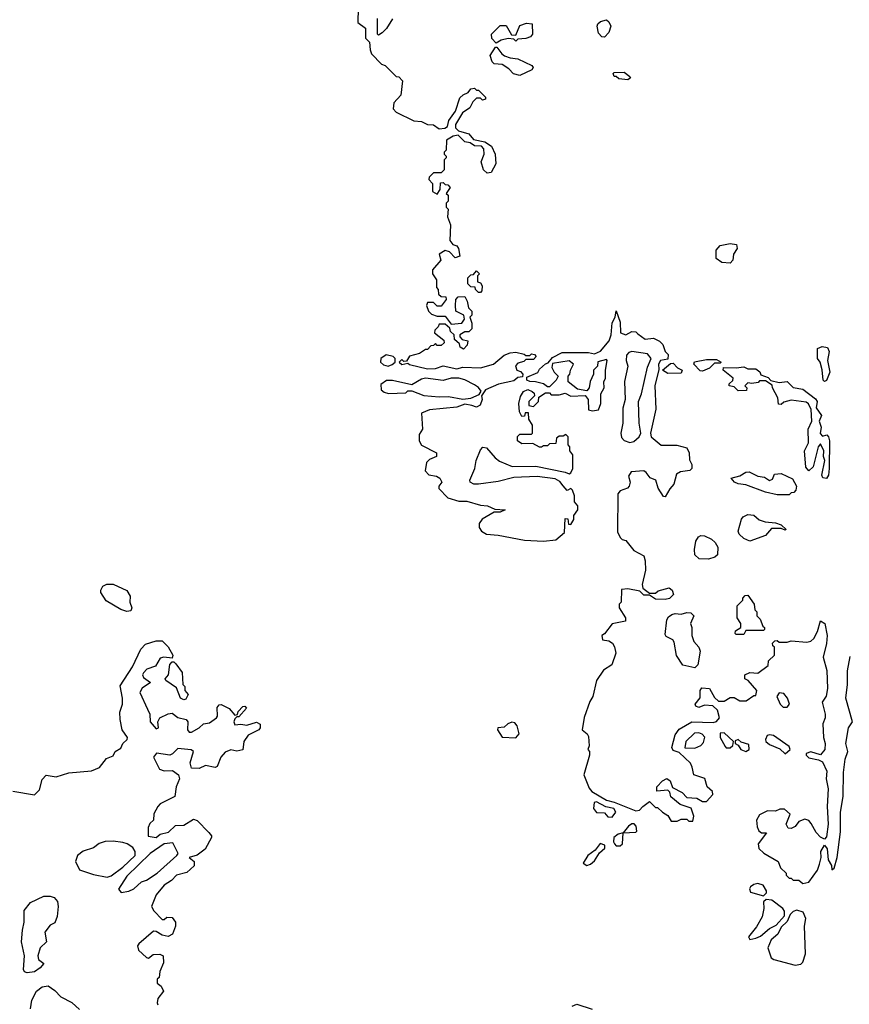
# Model space of a CAD drawing. Extents: x 2293830 to 2387798, y 66850 to 233222.
# Tile 22 of 192: x 2331000 to 2335221, y 145438 to 150449. Entities that reach past the tile are written whole.
import ezdxf

# ---------------------------------------------------------------- set-up
doc = ezdxf.new("R2010")
doc.units = 0

msp = doc.modelspace()

# ---------------------------------------------------------------- linework, layer by layer
at = {"layer": '0CON05XD'}
for points in [[(2332723, 150507), (2332720, 150435), (2332760, 150405), (2332760, 150355), (2332780, 150335), (2332782.5, 150295), (2332790, 150275), (2332841.7, 150221.7), (2332860, 150215), (2332915, 150160), (2332928.3, 150158.3), (2332947, 150137), (2332940, 150065), (2332903.3, 150025), (2332900, 149995), (2332915, 149977.5), (2333005, 149933.3), (2333045, 149930), (2333075, 149916.2), (2333105, 149913.3), (2333135, 149894), (2333162.7, 149897.3), (2333177.5, 149905), (2333183.3, 149935), (2333217, 149983), (2333239.3, 150050.7), (2333256.2, 150066.2)], [(2332896.1, 150453.9), (2332865.8, 150404.2), (2332845, 150382.5), (2332825, 150370), (2332820, 150375), (2332820, 150455)], [(2333425, 150330), (2333403, 150353), (2333400, 150375), (2333445, 150420), (2333475, 150420), (2333501.7, 150371.7), (2333525, 150370), (2333545, 150420), (2333578.3, 150431.7), (2333608.3, 150428.3), (2333610, 150375), (2333598.3, 150361.7), (2333575, 150352.5), (2333535, 150350), (2333525, 150340), (2333515, 150350), (2333485, 150352.5), (2333450, 150345), (2333425, 150330)], [(2333975, 150360), (2333961.7, 150361.7), (2333945, 150380), (2333937.5, 150415), (2333941.7, 150428.3), (2333955, 150440), (2333985, 150447.5), (2333998.3, 150438.3), (2334007.5, 150415), (2333997, 150383), (2333975, 150360)], [(2333545, 150164.2), (2333513.3, 150173.3), (2333488.8, 150198.8), (2333455, 150221.2), (2333415, 150223.8), (2333403.8, 150235), (2333393.9, 150266.1), (2333421.7, 150308.3), (2333428.3, 150308.3), (2333452.5, 150275), (2333467.5, 150265), (2333495, 150254), (2333535, 150248.8), (2333605.9, 150215.9), (2333612.5, 150205), (2333606.2, 150193.8), (2333545, 150164.2)], [(2334095, 150142.5), (2334048.3, 150148.3), (2334035, 150160), (2334025, 150160), (2334020, 150175), (2334025, 150180), (2334075, 150182.5), (2334105, 150160), (2334107.5, 150152.5), (2334095, 150142.5)], [(2333256.2, 150066.2), (2333281.2, 150078.8), (2333295, 150097.5), (2333315, 150100), (2333325, 150090), (2333335, 150090), (2333370, 150055), (2333370, 150045), (2333355, 150040), (2333345, 150050), (2333325, 150050), (2333305, 150030), (2333290, 150000), (2333252.5, 149975), (2333217.5, 149915), (2333218.3, 149898.3), (2333233, 149883), (2333285, 149867.5), (2333309.3, 149839.3), (2333366.4, 149826.4), (2333400, 149805), (2333420, 149765), (2333422.5, 149715), (2333399.3, 149670.7), (2333378.3, 149668.3), (2333360, 149685), (2333347.5, 149725), (2333362.5, 149765), (2333361.7, 149791.7), (2333350, 149805), (2333315, 149807.5), (2333291.7, 149821.7), (2333265, 149827.5), (2333231.7, 149861.7), (2333205, 149856.7), (2333172.5, 149835), (2333170, 149785), (2333160, 149775), (2333160, 149765), (2333170, 149755), (2333170, 149745), (2333160, 149735), (2333160, 149685), (2333145, 149670), (2333105, 149670), (2333083, 149647), (2333082.5, 149635), (2333100, 149615), (2333100, 149575), (2333125, 149560), (2333140, 149585), (2333141.7, 149618.3), (2333155, 149620), (2333165, 149610), (2333178.3, 149608.3), (2333190, 149595), (2333170, 149565), (2333180, 149555), (2333180, 149525), (2333170, 149515), (2333170, 149495), (2333180, 149485), (2333177.5, 149445), (2333192.5, 149405), (2333188.8, 149325), (2333204.2, 149304.2), (2333225, 149297.5), (2333233.3, 149285), (2333240, 149245), (2333215, 149237.5), (2333187.5, 149267.5), (2333165, 149274), (2333133.9, 149256.1), (2333142.5, 149225), (2333100, 149175), (2333100, 149155), (2333120, 149125), (2333120, 149085), (2333130, 149075), (2333131.7, 149051.7), (2333145, 149040), (2333168.3, 149038.3), (2333170, 149025), (2333145, 148990), (2333125, 148990), (2333105, 149010), (2333075, 149010), (2333070, 148995), (2333080, 148965), (2333095, 148950), (2333125, 148940), (2333165, 148940), (2333195, 148900), (2333250, 148905), (2333262.5, 148925), (2333260, 148945), (2333220, 148965), (2333217.5, 148995), (2333220, 149025), (2333231.7, 149038.3), (2333265, 149040), (2333277, 149017), (2333283, 148983), (2333300, 148965), (2333300, 148945), (2333290, 148935), (2333300, 148905), (2333300, 148875), (2333285, 148860), (2333265, 148860), (2333240, 148845), (2333240, 148835), (2333251.7, 148821.7), (2333280, 148815), (2333277, 148793), (2333258.3, 148771.7), (2333241.7, 148781.7), (2333238.3, 148798.3), (2333211.7, 148821.7), (2333210, 148845), (2333191.7, 148861.7), (2333188.3, 148878.3), (2333165, 148900), (2333135, 148900), (2333130, 148885), (2333111.7, 148868.3), (2333110, 148855), (2333158.3, 148818.3), (2333160, 148805), (2333145, 148790), (2333125, 148790), (2333115, 148800), (2333105, 148790), (2333091.7, 148788.3), (2333075, 148770), (2333065, 148770), (2333035, 148750), (2332983, 148737), (2332968.3, 148711.7), (2332955, 148710), (2332945, 148720), (2332930, 148705), (2332943.6, 148693.6), (2332975, 148700), (2332983.3, 148693.3), (2333075, 148671.2), (2333115, 148674), (2333155, 148686.7), (2333225, 148672.5), (2333255, 148680.8), (2333345, 148676.7), (2333410, 148695), (2333465, 148742), (2333495, 148753.3), (2333525, 148756.7), (2333567, 148747), (2333575, 148740), (2333595, 148740), (2333605, 148747.5), (2333620, 148745), (2333627.5, 148735), (2333615, 148720), (2333575, 148720), (2333565, 148710), (2333535, 148700), (2333523, 148687), (2333530, 148665), (2333548.3, 148658.3), (2333560, 148645), (2333558.3, 148631.7), (2333535, 148627.5), (2333515, 148610), (2333435.9, 148594.1), (2333370, 148565), (2333350, 148535), (2333352.5, 148515), (2333343, 148487), (2333325, 148477.5), (2333300, 148485), (2333265, 148492.5), (2333223.6, 148476.4), (2333085, 148463.8), (2333043.9, 148446.1), (2333050, 148365), (2333033, 148337), (2333032.5, 148305), (2333043.9, 148283.9), (2333120, 148245), (2333120, 148225), (2333085, 148210), (2333070, 148195), (2333063.6, 148153.6), (2333081.7, 148131.7), (2333120, 148125), (2333137.5, 148115), (2333147.5, 148095), (2333132.5, 148075), (2333133, 148063), (2333178.8, 148015), (2333235, 147999.2), (2333275, 147999.2), (2333345, 147978.8), (2333380, 147975), (2333417, 147957), (2333470, 147955), (2333445, 147942.5), (2333415, 147942.5), (2333353.6, 147906.4), (2333337.5, 147885), (2333337.5, 147865), (2333350, 147845), (2333375, 147830), (2333435, 147826), (2333569.4, 147799.4), (2333665, 147794.4), (2333728.3, 147801.7), (2333771.7, 147838.3), (2333775, 147910), (2333788.3, 147908.3), (2333791.7, 147881.7), (2333805, 147880), (2333820, 147905), (2333820, 147925), (2333840, 147955), (2333840, 147975), (2333822.5, 147995), (2333822.5, 148025), (2333812.5, 148055), (2333805, 148062.5), (2333785, 148053.3), (2333765, 148076.7), (2333749.1, 148099.1), (2333725, 148112.5), (2333633.6, 148123.6), (2333515, 148118.9), (2333435, 148097.8), (2333334.1, 148084.1), (2333310, 148085), (2333292.5, 148095), (2333290, 148105), (2333315.8, 148164.2), (2333323.3, 148205), (2333345, 148260), (2333357, 148273), (2333375, 148270), (2333418.9, 148218.9), (2333442.1, 148202.1), (2333505, 148175.6), (2333626.6, 148176.6), (2333775, 148146), (2333795, 148136.7), (2333805, 148142.5), (2333814, 148165), (2333813.8, 148235), (2333800, 148255), (2333800, 148275), (2333790, 148285), (2333790, 148325), (2333778.3, 148338.3), (2333765, 148330), (2333745, 148330), (2333731.7, 148318.3), (2333728.3, 148291.7), (2333695, 148290), (2333685, 148280), (2333665, 148280), (2333655, 148272.5), (2333645, 148272.5), (2333611.7, 148291.7), (2333555, 148290), (2333532.5, 148305), (2333533, 148327), (2333545, 148340), (2333605, 148340), (2333610, 148345), (2333610, 148385), (2333590, 148415), (2333588.3, 148448.3), (2333571.7, 148448.3), (2333568.3, 148431.7), (2333555, 148430), (2333543, 148453), (2333540, 148495), (2333548.3, 148531.7), (2333563.6, 148556.4), (2333585, 148567.5), (2333607, 148557), (2333618.3, 148548.3), (2333620, 148535), (2333590, 148505), (2333590, 148485), (2333615, 148480), (2333625, 148490), (2333640, 148505), (2333641.7, 148528.3), (2333675, 148550), (2333695, 148550), (2333705, 148540), (2333745, 148540), (2333775, 148547.5), (2333805, 148532.5), (2333877, 148537), (2333892.5, 148515), (2333893.6, 148463.6), (2333915, 148457.5), (2333945, 148462.5), (2333956.7, 148495), (2333957.5, 148545), (2333973.3, 148575), (2333972.5, 148605), (2333980, 148625), (2333980, 148665), (2333990, 148715), (2333985, 148720), (2333941.7, 148708.3), (2333940, 148685), (2333920, 148665), (2333920, 148645), (2333903, 148607), (2333897.5, 148575), (2333885, 148560), (2333838.3, 148568.3), (2333790, 148605), (2333790, 148635), (2333800, 148645), (2333802.5, 148665), (2333817.5, 148695), (2333795, 148712.5), (2333711.7, 148698.3), (2333708.3, 148678.3), (2333720, 148655), (2333740, 148635), (2333730, 148615), (2333695, 148580), (2333685, 148580), (2333665.8, 148595.8), (2333625, 148606.2), (2333595, 148606.7), (2333580, 148615), (2333580, 148630), (2333636.1, 148653.9), (2333645, 148670), (2333675, 148697.5), (2333688.3, 148701.7), (2333710.7, 148729.3), (2333760, 148755), (2333895, 148755.7), (2333925, 148747.5), (2333955, 148762.5), (2333998.8, 148815), (2334008.8, 148845), (2334013.9, 148906.1), (2334030, 148935), (2334035, 148967.5), (2334055, 148910), (2334056.9, 148855), (2334085, 148844.3), (2334115, 148862.5), (2334135, 148860), (2334145, 148850), (2334183, 148823), (2334225, 148827.5), (2334255, 148812.5), (2334272.5, 148795), (2334285, 148760), (2334300, 148745), (2334298.3, 148721.7), (2334260, 148715), (2334250, 148695), (2334251.7, 148668.3), (2334231.2, 148585), (2334236.4, 148466.4), (2334210, 148345), (2334212.5, 148325), (2334263.6, 148283.6), (2334343.6, 148283.6), (2334395, 148270), (2334406.7, 148245), (2334408.3, 148208.3), (2334420, 148185), (2334420, 148165), (2334410, 148155), (2334363, 148147), (2334341.2, 148135), (2334329.2, 148085), (2334308.1, 148061.9), (2334285, 148021.2), (2334275, 148022.5), (2334249.2, 148065), (2334237.5, 148105), (2334207.7, 148117.7), (2334188, 148145), (2334175, 148152.2), (2334112, 148148), (2334097.5, 148125), (2334106.7, 148095), (2334101.2, 148075), (2334093.3, 148065), (2334055, 148051.2), (2334044.3, 148035.7), (2334042, 147842), (2334055, 147813.3), (2334065, 147803.3), (2334085, 147797.5), (2334125, 147747.5), (2334175, 147720), (2334182.5, 147695), (2334183.6, 147646.4), (2334167.5, 147575), (2334170, 147555), (2334205, 147530), (2334235, 147530), (2334248.3, 147541.7), (2334305, 147557.5), (2334320, 147545), (2334327, 147523), (2334307, 147503), (2334285, 147497.5), (2334235, 147500), (2334205, 147520), (2334175, 147520), (2334155, 147540), (2334095, 147552.5), (2334061.7, 147548.3), (2334060, 147485), (2334050, 147475), (2334050, 147455), (2334082.5, 147405), (2334081.7, 147388.3), (2334015, 147373.8), (2333976.4, 147323.6), (2333962.5, 147315), (2333965, 147292.5), (2333997, 147287), (2334016.4, 147276.4), (2334027, 147257), (2334032.5, 147225), (2334012.5, 147165), (2333971.1, 147138.9), (2333935.6, 147085), (2333916.7, 147005), (2333901.2, 146978.8), (2333871.8, 146898.2), (2333862.5, 146835), (2333887.5, 146815), (2333895, 146800), (2333897.5, 146752.5), (2333890, 146735), (2333900, 146725), (2333900, 146705), (2333870, 146605), (2333897.3, 146537.3), (2333911.2, 146521.2), (2333985, 146476.9), (2334025, 146466.9), (2334135, 146422), (2334154.2, 146425.8), (2334170, 146445), (2334205, 146470), (2334235, 146440), (2334245, 146440), (2334270, 146415), (2334298.3, 146398.3), (2334315, 146370), (2334345, 146370), (2334365, 146380), (2334395, 146380), (2334405, 146370), (2334425, 146370), (2334430, 146395), (2334416.4, 146436.4), (2334360, 146455)], [(2334615, 149210), (2334573, 149213), (2334543, 149233), (2334543.3, 149275), (2334565, 149300), (2334615, 149310), (2334647.5, 149305), (2334650, 149285), (2334632.5, 149255), (2334628, 149225), (2334615, 149210)], [(2333345, 149060), (2333335, 149060), (2333320, 149075), (2333318.3, 149088.3), (2333295, 149090), (2333280, 149105), (2333280, 149135), (2333295, 149150), (2333308.3, 149151.7), (2333325, 149170), (2333340, 149155), (2333330, 149145), (2333330, 149115), (2333345, 149110), (2333352.5, 149095), (2333351.7, 149068.3), (2333345, 149060)], [(2335095, 148607.5), (2335087.5, 148615), (2335083.3, 148666.7), (2335072.5, 148705), (2335060, 148725), (2335060, 148775), (2335083.8, 148786.2), (2335110.7, 148780.7), (2335119.5, 148759.5), (2335110, 148715), (2335122, 148655), (2335105, 148612.5), (2335095, 148607.5)], [(2332875, 148685.8), (2332895, 148693.3), (2332910, 148705), (2332910, 148725), (2332900, 148735), (2332865, 148743.8), (2332837.5, 148725), (2332836, 148705), (2332851.7, 148691.7), (2332875, 148685.8)], [(2334105, 148297.5), (2334125, 148302.5), (2334152.5, 148325), (2334160, 148345), (2334151.2, 148395), (2334148.8, 148505), (2334163.8, 148545), (2334195, 148680), (2334212.5, 148725), (2334195, 148747.5), (2334115, 148760), (2334100, 148755), (2334088.3, 148741.7), (2334086.7, 148715), (2334094, 148685), (2334077.7, 148607.7), (2334080, 148515), (2334068.3, 148471.7), (2334068.8, 148395), (2334059.2, 148345), (2334062.7, 148322.7), (2334075, 148307.5), (2334105, 148297.5)], [(2334298.3, 148648.3), (2334270, 148665), (2334311.7, 148698.3), (2334325, 148700), (2334347, 148677), (2334370, 148665), (2334365, 148650), (2334298.3, 148648.3)], [(2334475, 148660), (2334461.7, 148661.7), (2334430, 148695), (2334433, 148707), (2334495, 148720), (2334545, 148720), (2334570, 148705), (2334565, 148700), (2334535, 148700), (2334510, 148675), (2334475, 148660)], [(2335105, 148113.3), (2335087, 148117), (2335080.7, 148130.7), (2335097.5, 148205), (2335090, 148225), (2335091.2, 148255), (2335075, 148290), (2335062.5, 148275), (2335037, 148173), (2335015, 148152.5), (2335000.7, 148170.7), (2334993.3, 148255), (2335013.8, 148295), (2335011.2, 148365), (2335030, 148405), (2335027.5, 148465), (2335013, 148493), (2335001.7, 148501.7), (2334925, 148512.5), (2334888.3, 148501.7), (2334875, 148490), (2334861.7, 148491.7), (2334857.5, 148525), (2334830, 148575), (2334828.3, 148588.3), (2334795, 148610), (2334765, 148610), (2334757, 148603), (2334725, 148597.5), (2334705, 148600), (2334690, 148585), (2334700, 148575), (2334698.3, 148561.7), (2334655, 148560), (2334635, 148580), (2334610, 148585), (2334610, 148595), (2334628.3, 148611.7), (2334630, 148625), (2334580, 148665), (2334581.7, 148678.3), (2334645, 148676.7), (2334685, 148682.5), (2334705, 148672.5), (2334745, 148672.5), (2334766.4, 148656.4), (2334771.7, 148641.7), (2334808.3, 148628.3), (2334821.7, 148611.7), (2334865, 148602.5), (2334905, 148607.5), (2334936.2, 148576.2), (2334985, 148568), (2335049.3, 148519.3), (2335057.5, 148505), (2335053, 148473), (2335080, 148435), (2335067.5, 148405), (2335077.5, 148375), (2335073.3, 148343.3), (2335085, 148330), (2335106.4, 148336.4), (2335115.8, 148325.8), (2335120, 148305), (2335119.2, 148165), (2335115, 148130), (2335105, 148113.3)], [(2333255, 148517.5), (2333295, 148522.5), (2333338.3, 148541.7), (2333348.3, 148558.3), (2333335, 148577.5), (2333315, 148590), (2333265.6, 148615.6), (2333235, 148624.4), (2333195, 148624.3), (2333155, 148612.9), (2333065, 148623.8), (2333045, 148618.8), (2332995, 148590), (2332897, 148613), (2332867, 148613), (2332838.3, 148591.7), (2332840, 148565), (2332855, 148552.5), (2332877, 148547), (2332965, 148550), (2332975, 148560), (2332995, 148560), (2333056.4, 148536.4), (2333135, 148528.8), (2333181.7, 148531.7), (2333255, 148517.5)], [(2334915, 148030), (2334855, 148030), (2334794.3, 148044.3), (2334695, 148082), (2334655, 148086.2), (2334637.5, 148095), (2334620, 148115), (2334665, 148127.5), (2334695, 148146.7), (2334712.3, 148147.7), (2334755, 148125.8), (2334790, 148120), (2334815, 148103.3), (2334830, 148110), (2334840, 148135), (2334875, 148140), (2334931.7, 148111.7), (2334952.5, 148075), (2334950, 148055), (2334938.3, 148041.7), (2334925, 148040), (2334915, 148030)], [(2334715, 147794.2), (2334685, 147808.8), (2334661.2, 147831.2), (2334656.1, 147846.1), (2334673, 147907), (2334681.7, 147918.3), (2334705, 147930), (2334735, 147927.5), (2334763, 147903), (2334793, 147893), (2334845, 147887.5), (2334875, 147877.5), (2334900, 147855), (2334895, 147850), (2334875, 147860), (2334825, 147860), (2334795, 147823.8), (2334715, 147794.2)], [(2334505, 147704), (2334457.5, 147705), (2334435.8, 147725), (2334433, 147753), (2334440, 147795), (2334453.2, 147816.8), (2334465, 147824.2), (2334485, 147822.5), (2334520, 147805), (2334538.8, 147788.8), (2334552.5, 147765), (2334550, 147725), (2334537, 147713), (2334505, 147704)], [(2331545, 147437.5), (2331515, 147446.2), (2331440.7, 147490.7), (2331413.6, 147533.6), (2331412.5, 147545), (2331423.6, 147566.4), (2331443.6, 147576.4), (2331475, 147576.7), (2331545, 147543.8), (2331562, 147515), (2331560, 147485), (2331570, 147455), (2331565, 147440), (2331545, 147437.5)], [(2334685, 147320), (2334645, 147320), (2334640, 147325), (2334641.7, 147338.3), (2334670, 147355), (2334670, 147375), (2334650, 147405), (2334650, 147465), (2334680, 147495), (2334680, 147505), (2334691.7, 147518.3), (2334705, 147520), (2334737.5, 147475), (2334740, 147445), (2334750, 147435), (2334750, 147415), (2334767, 147397), (2334781.7, 147361.7), (2334790, 147355), (2334790, 147345), (2334785, 147340), (2334695, 147340), (2334685, 147320)], [(2334435, 147150), (2334373.6, 147163.6), (2334342.7, 147212.7), (2334330.7, 147280.7), (2334323.3, 147293.3), (2334290, 147310), (2334285, 147320), (2334292.5, 147395), (2334300.7, 147409.3), (2334318.3, 147421.7), (2334335, 147427.5), (2334365, 147422.5), (2334395, 147432.5), (2334415, 147430), (2334430, 147415), (2334412.5, 147375), (2334420, 147355), (2334420, 147315), (2334430, 147285), (2334456.1, 147256.1), (2334462.5, 147235), (2334450, 147165), (2334435, 147150)], [(2334360, 146455), (2334313.6, 146493.6), (2334307.5, 146517.5), (2334298.3, 146528.3), (2334241.7, 146521.7), (2334242.5, 146545), (2334270, 146575), (2334293, 146587), (2334310, 146575), (2334321.7, 146541.7), (2334370, 146515), (2334395, 146490), (2334445, 146487.5), (2334475, 146470), (2334495, 146470), (2334527.5, 146505), (2334525, 146520), (2334497.5, 146545), (2334486.4, 146586.4), (2334430, 146605), (2334422.5, 146645), (2334412.5, 146665), (2334355, 146720), (2334325, 146730), (2334317.5, 146745), (2334335, 146810), (2334355, 146837.5), (2334420, 146875), (2334528.3, 146871.7), (2334545, 146877.5), (2334560, 146895), (2334550, 146935), (2334527, 146957), (2334485, 146960), (2334455, 146947.5), (2334440, 146955), (2334437.5, 146965), (2334461.7, 146998.3), (2334462.5, 147035), (2334471.7, 147048.3), (2334510, 147045), (2334535, 147000), (2334555, 146980), (2334585, 146980), (2334615, 147000), (2334635, 147000), (2334665, 146982.5), (2334697, 146983), (2334735, 147010), (2334745, 147010), (2334750, 147035), (2334706.4, 147086.4), (2334690, 147095), (2334690, 147115), (2334715, 147126.7), (2334756.4, 147123.6), (2334808.3, 147161.7), (2334810, 147185), (2334840, 147215), (2334840, 147255), (2334831.7, 147261.7), (2334830, 147275), (2334841.7, 147288.3), (2334855, 147290), (2334865, 147280), (2334905, 147280), (2334925, 147287.5), (2335005, 147280), (2335025, 147286.7), (2335040.7, 147299.3), (2335060, 147335), (2335075, 147390), (2335096, 147375), (2335108.1, 147315), (2335105.6, 147274.4), (2335087.5, 147205), (2335106.7, 147136.7), (2335110.6, 147045), (2335103.2, 147006.8), (2335083.3, 146975), (2335098.8, 146915), (2335098.8, 146895), (2335086.7, 146865), (2335090, 146795), (2335098.8, 146765), (2335096.1, 146733.9), (2335075, 146707.5), (2335025, 146722.5), (2335002.5, 146715), (2335002.5, 146705), (2335015, 146692.5), (2335065, 146682.5), (2335085, 146672.5), (2335106.2, 146625), (2335104, 146585), (2335114, 146535), (2335108, 146445), (2335113.3, 146355), (2335105, 146290), (2335095, 146277.5), (2335075, 146288.6), (2335052.6, 146312.6), (2335027.9, 146357.9), (2335015, 146372.5), (2334995, 146380), (2334965, 146367.5), (2334945, 146342.5), (2334925, 146332.5), (2334910, 146335), (2334900, 146355), (2334920, 146405), (2334891.7, 146431.7), (2334868.3, 146431.7), (2334845, 146420), (2334805, 146422.5), (2334765, 146402.5), (2334748.8, 146375), (2334751.7, 146341.7), (2334760.7, 146320.7), (2334775, 146310), (2334800, 146310), (2334757.5, 146255), (2334761.2, 146231.2), (2334786.4, 146206.4), (2334860, 146165), (2334871.7, 146131.7), (2334900, 146105), (2334900, 146095), (2334915, 146080), (2334925, 146080), (2334935, 146070), (2334965, 146070), (2334985, 146052.5), (2335015, 146060), (2335058.9, 146121.1), (2335069.1, 146150.9), (2335078.8, 146185), (2335076, 146215), (2335095, 146247.5), (2335109.3, 146229.3), (2335113.6, 146173.6), (2335130, 146145), (2335131.7, 146121.7), (2335145, 146130), (2335160, 146185), (2335176.7, 146315), (2335176.7, 146415), (2335190, 146495), (2335192.3, 146617.7), (2335200, 146685), (2335213.3, 146725), (2335203.8, 146765), (2335217.5, 146845), (2335237.5, 146875), (2335202.9, 146995), (2335212, 147065), (2335211.4, 147135), (2335225, 147207.5)], [(2330965, 146523.3), (2331075.9, 146504.1), (2331101.2, 146528.8), (2331115, 146582.5), (2331135, 146603.3), (2331185, 146596), (2331250, 146615), (2331365, 146626.2), (2331406.3, 146643.7), (2331441.1, 146688.9), (2331475, 146702.5), (2331485.7, 146725), (2331515, 146741.9), (2331524.4, 146765.6), (2331547.3, 146785), (2331548.2, 146795), (2331521.9, 146835), (2331512, 146888), (2331508.8, 146925), (2331523.8, 146965), (2331523.8, 146995), (2331511.7, 147058.3), (2331573.3, 147155), (2331616.7, 147245), (2331639.3, 147270.7), (2331695, 147287.5), (2331725, 147287.5), (2331755, 147257.5), (2331780, 147215), (2331775, 147200), (2331734, 147204), (2331715, 147198.6), (2331690.8, 147159.2), (2331646.8, 147143.2), (2331629.5, 147125), (2331625.5, 147115), (2331630.2, 147100.2), (2331666.2, 147075), (2331623.9, 147046.1), (2331611.8, 147025), (2331650.1, 146940.1), (2331661.5, 146915), (2331664.6, 146875), (2331695, 146840), (2331706.4, 146845), (2331703.5, 146875), (2331713.5, 146896.5), (2331755, 146916.4), (2331775, 146919.1), (2331805, 146897.5), (2331847.7, 146887.7), (2331855.6, 146875), (2331853.1, 146835), (2331862.9, 146822.9), (2331875, 146823.2), (2331912.7, 146845), (2331935, 146865.8), (2331965, 146870), (2332001.9, 146895), (2332006.5, 146905), (2332005, 146947.5), (2332015, 146961.2), (2332025, 146964), (2332065, 146943.8), (2332095, 146910), (2332107.5, 146912.5), (2332111.7, 146928.3), (2332135, 146953.8), (2332145, 146955.8), (2332153.8, 146945), (2332115, 146900), (2332105, 146900), (2332095, 146890), (2332090, 146875), (2332095, 146860), (2332125, 146863.8), (2332155, 146858), (2332205, 146873.8), (2332223.3, 146863.3), (2332223.3, 146845), (2332216.7, 146835), (2332161.9, 146808.1), (2332140.8, 146775), (2332135, 146732.5), (2332105, 146726.2), (2332075, 146733.3), (2332045, 146721.2), (2332024, 146695), (2332005, 146647.5), (2331995, 146643.3), (2331945, 146652.5), (2331913, 146637), (2331875, 146640), (2331866.7, 146666.7), (2331883.6, 146723.6), (2331872.3, 146732.3), (2331805, 146738.8), (2331778, 146712), (2331763.6, 146706.4), (2331696, 146716), (2331680.9, 146695), (2331711.4, 146635), (2331735, 146625.8), (2331777, 146627), (2331807.5, 146605), (2331812.5, 146585), (2331796.7, 146545), (2331790, 146495), (2331715, 146457.5), (2331702.5, 146445), (2331683, 146407), (2331680, 146375), (2331661.7, 146358.3), (2331653, 146337), (2331653, 146293), (2331695, 146287.5), (2331715, 146303.3), (2331756.7, 146313.3), (2331792.3, 146347.7), (2331835, 146348.8), (2331885, 146379.4), (2331902.9, 146372.9), (2331962.7, 146312.7), (2331976, 146295), (2331975.9, 146285.9), (2331943.1, 146226.9), (2331903.1, 146196.9), (2331862.5, 146185), (2331887.5, 146165), (2331888.3, 146141.7), (2331850.7, 146109.3), (2331797.5, 146095), (2331771.7, 146068.3), (2331735, 146043.3), (2331693.8, 145995), (2331670, 145935), (2331683, 145913), (2331725, 145870), (2331735, 145870), (2331748.3, 145881.7), (2331775, 145880), (2331792.5, 145855), (2331793.3, 145835), (2331776.7, 145795), (2331755, 145782.5), (2331725, 145788.8), (2331695, 145807.5), (2331680.7, 145809.3), (2331605.7, 145745), (2331600, 145735), (2331603.9, 145713.9), (2331645, 145676.2), (2331655, 145673.3), (2331679.2, 145690.8), (2331713.3, 145693.3), (2331730, 145685), (2331731.7, 145648.3), (2331712.5, 145605), (2331710, 145575), (2331700, 145565), (2331700, 145545), (2331719.3, 145529.3), (2331732.5, 145505), (2331702.3, 145467.7), (2331698.8, 145445), (2331703.3, 145435)], [(2331835, 146987.5), (2331817.5, 146995), (2331798.3, 147048.3), (2331743.1, 147085), (2331740.8, 147095), (2331757.1, 147115), (2331763.6, 147166.4), (2331775, 147180), (2331785, 147180), (2331795, 147170), (2331827, 147127), (2331830, 147065), (2331840, 147055), (2331840, 147035), (2331857.5, 147015), (2331845, 146990), (2331835, 146987.5)], [(2334905, 146950), (2334917.5, 146965), (2334907.5, 146995), (2334888.8, 147018.8), (2334865, 147023.3), (2334852.5, 147005), (2334870, 146965), (2334885, 146950), (2334905, 146950)], [(2333525, 146794.2), (2333542, 146815), (2333531.2, 146855), (2333520, 146870), (2333503.3, 146873.3), (2333483.3, 146865), (2333465, 146847.5), (2333433.3, 146845), (2333431.2, 146835), (2333455, 146797.5), (2333525, 146794.2)], [(2334435, 146742), (2334465, 146754.3), (2334479.8, 146770.2), (2334486.9, 146796.9), (2334473.1, 146813.1), (2334455, 146819.2), (2334432.9, 146817.1), (2334388.8, 146775), (2334385, 146742.5), (2334435, 146742)], [(2334615, 146743.1), (2334628.8, 146755), (2334632.5, 146775), (2334585, 146820), (2334565, 146818), (2334564.4, 146795), (2334589.2, 146749.2), (2334595, 146743.5), (2334615, 146743.1)], [(2334695, 146724.4), (2334712.5, 146735), (2334709.6, 146759.6), (2334671.7, 146771.7), (2334655, 146786), (2334640.7, 146779.3), (2334640, 146765), (2334655.9, 146755.9), (2334669.2, 146735), (2334695, 146724.4)], [(2334895, 146712.5), (2334920, 146735), (2334915, 146750), (2334835, 146806.2), (2334815, 146810), (2334802.5, 146805), (2334794.1, 146785.9), (2334796.7, 146775), (2334815, 146760), (2334868.3, 146738.3), (2334895, 146712.5)], [(2334015, 146390), (2334033.3, 146415), (2334023.3, 146435), (2333982, 146442), (2333935, 146468.8), (2333922.5, 146465), (2333920, 146435), (2333935, 146413.3), (2333975, 146412.5), (2333992.3, 146392.3), (2334015, 146390)], [(2334055, 146243.6), (2334067.7, 146255), (2334070, 146310), (2334135, 146314), (2334140.7, 146319.3), (2334136.2, 146345), (2334126.1, 146356.1), (2334115, 146356.7), (2334097.5, 146345), (2334070, 146310), (2334045, 146303.8), (2334023, 146287), (2334020.8, 146265), (2334025.8, 146255), (2334035, 146244.4), (2334055, 146243.6)], [(2331445, 146084.2), (2331465, 146090.8), (2331525, 146136.2), (2331587.5, 146195), (2331587.5, 146215), (2331576.4, 146236.4), (2331547.5, 146255), (2331525, 146261.2), (2331475, 146268), (2331435, 146265.8), (2331405, 146255.8), (2331375, 146233.8), (2331323.3, 146216.7), (2331293.3, 146195), (2331283.3, 146165), (2331305, 146122.5), (2331375, 146098), (2331445, 146084.2)], [(2331517, 146007), (2331555, 146013.3), (2331580, 146025), (2331619.5, 146060.5), (2331645, 146070), (2331698.8, 146105), (2331800, 146195), (2331806.7, 146205), (2331779.3, 146259.3), (2331735, 146253.8), (2331664, 146206), (2331545, 146090), (2331503.3, 146023.3), (2331517, 146007)], [(2333885, 146144.2), (2333905, 146150.8), (2333925, 146167.5), (2333950.9, 146209.1), (2333977.6, 146232.4), (2333977.8, 146247.8), (2333954.1, 146255.9), (2333927.3, 146222.7), (2333890, 146195), (2333866.7, 146156.7), (2333885, 146144.2)], [(2334785, 145990), (2334800, 146005), (2334800, 146015), (2334783.3, 146043.3), (2334755, 146052.5), (2334735, 146047.5), (2334718.8, 146035), (2334713.3, 146025), (2334719.2, 146009.2), (2334785, 145990)], [(2331038.3, 145598.3), (2331023.6, 145603.6), (2331020, 145615), (2331023.8, 145685), (2331010, 145755), (2331013.8, 145815), (2331023.3, 145855), (2331022.5, 145915), (2331055, 145956.2), (2331122.7, 145987.3), (2331155, 145988.6), (2331175, 145981.2), (2331191.7, 145961.7), (2331196, 145935), (2331191.2, 145885), (2331178.3, 145851.7), (2331155, 145840), (2331127.5, 145805), (2331136.7, 145755), (2331104.2, 145725.8), (2331092.5, 145685), (2331096.4, 145666.4), (2331122.5, 145645), (2331105, 145623.8), (2331075, 145602.5), (2331038.3, 145598.3)], [(2334715, 145767.5), (2334745, 145773.8), (2334770, 145785), (2334815, 145823.8), (2334848.8, 145841.2), (2334891.7, 145888.3), (2334891.7, 145911.7), (2334882.5, 145925), (2334827, 145967), (2334798.3, 145971.7), (2334785, 145960), (2334786, 145925), (2334777.6, 145882.4), (2334748.8, 145831.2), (2334708.3, 145781.7), (2334715, 145767.5)], [(2334945, 145636.2), (2334975, 145641.2), (2334985, 145652.5), (2334998.1, 145695), (2334993.8, 145835), (2335000, 145875), (2334985.9, 145905.9), (2334955, 145917.5), (2334935, 145910), (2334920, 145895), (2334905, 145860), (2334875, 145830), (2334857.5, 145795), (2334823.9, 145766.1), (2334806.7, 145725), (2334823.8, 145675), (2334837.5, 145665), (2334945, 145636.2)], [(2331055.8, 145415), (2331061.7, 145458.3), (2331085.8, 145505), (2331115, 145527.5), (2331145, 145532), (2331178.3, 145508.3), (2331210, 145475), (2331265, 145446.7), (2331305, 145411.2)], [(2333811.3, 145428.7), (2333835, 145438.6), (2333913, 145413)]]:
    msp.add_lwpolyline(points, dxfattribs=at)

doc.saveas('drawing.dxf')
